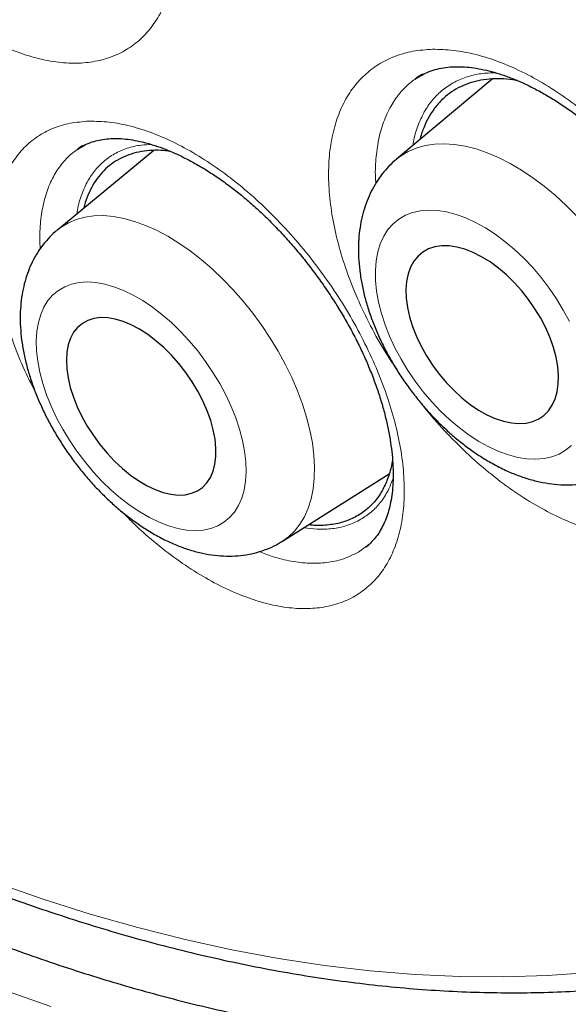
# Model space of a CAD drawing. Header units: millimetres. Extents: x 8 to 960, y 12 to 931.
# Tile 82 of 175: x 899.4 to 902.71, y 301.47 to 307.4. Entities that reach past the tile are written whole.
import ezdxf

# ---------------------------------------------------------------- set-up
doc = ezdxf.new("R2010")
doc.units = ezdxf.units.MM

msp = doc.modelspace()

# ---------------------------------------------------------------- linework, layer by layer
at = {"color": 7, "linetype": 'Continuous', "lineweight": 30}
for p, q in [((902.2474, 307.0458), (901.6698, 306.5618)), ((900.207, 306.6149), (899.627, 306.1378)), ((899.7474, 306.6212), (899.7496, 306.6227)), ((900.9832, 304.2607), (901.625, 304.6657)), ((901.484, 304.2256), (901.4819, 304.224))]:
    msp.add_line(p, q, dxfattribs=at)
at = {"color": 8, "linetype": 'Continuous', "lineweight": 0}
for p, q in [((899.7496, 306.6227), (899.7655, 306.6339)), ((901.4819, 304.224), (901.4405, 304.1944)), ((901.4976, 304.2353), (901.484, 304.2256))]:
    msp.add_line(p, q, dxfattribs=at)
at = {"color": 8, "linetype": 'Continuous', "lineweight": 0, "flags": 128}
for points in [[(901.6698, 306.5618), (901.695, 306.5812), (901.7403, 306.6086), (901.7895, 306.6299), (901.8424, 306.6449), (901.8987, 306.6536), (901.9581, 306.6559), (902.02, 306.6518), (902.0842, 306.6413), (902.1502, 306.6245), (902.2177, 306.6015), (902.2861, 306.5725), (902.3551, 306.5376), (902.4242, 306.497), (902.493, 306.451), (902.5611, 306.3999), (902.628, 306.344), (902.6933, 306.2837), (902.7566, 306.2194)], [(899.627, 306.1378), (899.6478, 306.1536), (899.6913, 306.1799), (899.7389, 306.2), (899.7901, 306.2139), (899.8447, 306.2214), (899.9024, 306.2226), (899.9627, 306.2174), (900.0253, 306.2058), (900.0897, 306.1879), (900.1557, 306.1639), (900.2227, 306.1339), (900.2903, 306.098), (900.3581, 306.0565), (900.4257, 306.0097), (900.4927, 305.9579), (900.5586, 305.9013), (900.623, 305.8404), (900.6855, 305.7755), (900.7457, 305.707), (900.8032, 305.6354), (900.8577, 305.5612), (900.9089, 305.4847), (900.9563, 305.4065), (900.9997, 305.3271), (901.0388, 305.247), (901.0734, 305.1666), (901.1033, 305.0865), (901.1282, 305.0072), (901.1481, 304.9292), (901.1627, 304.853), (901.172, 304.7791), (901.176, 304.7079), (901.1745, 304.6399), (901.1677, 304.5755), (901.1555, 304.5152), (901.1381, 304.4592), (901.1155, 304.408), (901.0879, 304.3619), (901.0555, 304.3212), (901.0184, 304.2861), (900.9832, 304.2607)], [(902.7128, 305.5844), (902.6761, 305.6529), (902.6353, 305.7202), (902.5906, 305.7857), (902.5425, 305.8488), (902.4914, 305.9089), (902.4377, 305.9656), (902.3818, 306.0184), (902.3243, 306.0668), (902.2656, 306.1103), (902.2062, 306.1488), (902.1467, 306.1817), (902.0875, 306.2089), (902.0292, 306.23), (901.9722, 306.245), (901.917, 306.2537), (901.8641, 306.2559), (901.814, 306.2518), (901.7671, 306.2413), (901.7237, 306.2245), (901.6843, 306.2016), (901.6492, 306.1727), (901.6187, 306.1382), (901.593, 306.0982), (901.5724, 306.0532), (901.5571, 306.0035), (901.5471, 305.9495), (901.5425, 305.8918), (901.5435, 305.8308), (901.55, 305.7669), (901.5618, 305.7009), (901.5791, 305.6331), (901.6015, 305.5643), (901.6289, 305.495), (901.661, 305.4258), (901.6977, 305.3572), (901.7385, 305.2899), (901.7831, 305.2244), (901.8312, 305.1614), (901.8824, 305.1012), (901.9361, 305.0445), (901.992, 304.9918), (902.0495, 304.9434), (902.1082, 304.8998), (902.1676, 304.8614), (902.2271, 304.8284)], [(900.18, 304.4026), (900.238, 304.3746), (900.295, 304.3526), (900.3507, 304.3367), (900.4044, 304.3271), (900.4559, 304.3238), (900.5046, 304.327), (900.55, 304.3365), (900.5919, 304.3523), (900.6299, 304.3743), (900.6636, 304.4022), (900.6928, 304.4358), (900.7171, 304.4749), (900.7365, 304.5191), (900.7507, 304.568), (900.7596, 304.6212), (900.7631, 304.6783), (900.7612, 304.7387), (900.754, 304.802), (900.7414, 304.8677), (900.7236, 304.935), (900.7008, 305.0036), (900.6731, 305.0727), (900.6408, 305.1419), (900.6041, 305.2104), (900.5634, 305.2778), (900.519, 305.3434), (900.4713, 305.4068), (900.4206, 305.4673), (900.3675, 305.5244), (900.3124, 305.5777), (900.2557, 305.6267), (900.198, 305.6709), (900.1397, 305.7101), (900.0813, 305.7438), (900.0233, 305.7718), (899.9662, 305.7938), (899.9106, 305.8097), (899.8568, 305.8193), (899.8054, 305.8226), (899.7567, 305.8194), (899.7112, 305.8099), (899.6693, 305.7941), (899.6314, 305.7722), (899.5977, 305.7443), (899.5685, 305.7106), (899.5441, 305.6715), (899.5248, 305.6274), (899.5106, 305.5784), (899.5017, 305.5252), (899.4982, 305.4681), (899.5, 305.4077), (899.5073, 305.3444), (899.5198, 305.2788), (899.5376, 305.2114), (899.5604, 305.1429), (899.5881, 305.0737), (899.6205, 305.0046), (899.6571, 304.936), (899.6979, 304.8686), (899.7423, 304.803), (899.79, 304.7396), (899.8406, 304.6792), (899.8937, 304.622), (899.9488, 304.5687), (900.0055, 304.5198), (900.0633, 304.4755), (900.1216, 304.4364), (900.18, 304.4026)], [(902.2271, 304.8284), (902.2863, 304.8013), (902.3446, 304.7801), (902.4016, 304.7651), (902.4568, 304.7565), (902.5097, 304.7542), (902.5598, 304.7583), (902.6067, 304.7688), (902.6501, 304.7856), (902.6894, 304.8085), (902.7246, 304.8374)], [(899.5854, 301.4565), (899.2823, 301.5619), (898.9776, 301.6773), (898.6717, 301.8026), (898.3648, 301.9379), (898.057, 302.0829), (897.7485, 302.2376), (897.4397, 302.4019), (897.1306, 302.5757), (896.8215, 302.7588), (896.5127, 302.9511), (896.2042, 303.1525), (895.8964, 303.3628), (895.5895, 303.582), (895.2836, 303.8098)], [(899.2438, 302.2052), (899.5342, 302.1042), (899.8231, 302.013), (900.1101, 301.9314), (900.3951, 301.8597), (900.678, 301.7978), (900.9584, 301.7459), (901.2363, 301.7039), (901.5113, 301.6718), (901.7834, 301.6497), (902.0524, 301.6376), (902.318, 301.6355), (902.5801, 301.6435), (902.8385, 301.6614)]]:
    msp.add_lwpolyline(points, dxfattribs=at)
at = {"color": 7, "linetype": 'Continuous', "lineweight": 30, "flags": 128}
for points in [[(902.2156, 305.0222), (902.2659, 304.9996), (902.3153, 304.9831), (902.3631, 304.9729), (902.4088, 304.9692), (902.4518, 304.972), (902.4915, 304.9813), (902.5276, 304.9969), (902.5595, 305.0187), (902.5869, 305.0464), (902.6095, 305.0797), (902.6269, 305.1181), (902.639, 305.1612), (902.6456, 305.2085), (902.6466, 305.2594), (902.6421, 305.3133), (902.632, 305.3695), (902.6165, 305.4274), (902.5958, 305.4862), (902.5701, 305.5452), (902.5398, 305.6038), (902.5052, 305.6611), (902.4668, 305.7165), (902.4249, 305.7694), (902.3802, 305.8191), (902.3331, 305.865), (902.2842, 305.9064), (902.2342, 305.9431), (902.1835, 305.9744), (902.133, 306), (902.083, 306.0196), (902.0344, 306.0329), (901.9876, 306.0399), (901.9432, 306.0403), (901.9017, 306.0343), (901.8637, 306.0218), (901.8297, 306.0031), (901.8, 305.9783), (901.775, 305.9477), (901.7549, 305.9118), (901.7402, 305.871), (901.7308, 305.8257), (901.727, 305.7765), (901.7288, 305.7241), (901.7361, 305.6689), (901.7489, 305.6118), (901.767, 305.5534), (901.7902, 305.4944), (901.8182, 305.4355), (901.8507, 305.3775), (901.8873, 305.321), (901.9275, 305.2668), (901.9709, 305.2154), (902.0169, 305.1676), (902.065, 305.1239), (902.1145, 305.0847), (902.1649, 305.0507), (902.2156, 305.0222)], [(900.1658, 304.5947), (900.2151, 304.5714), (900.2634, 304.5541), (900.31, 304.5431), (900.3545, 304.5386), (900.3963, 304.5406), (900.4348, 304.549), (900.4696, 304.5638), (900.5004, 304.5848), (900.5266, 304.6117), (900.548, 304.6442), (900.5644, 304.6819), (900.5755, 304.7244), (900.5812, 304.7711), (900.5814, 304.8214), (900.5762, 304.8749), (900.5655, 304.9307), (900.5496, 304.9883), (900.5286, 305.0469), (900.5027, 305.1058), (900.4723, 305.1643), (900.4378, 305.2217), (900.3996, 305.2773), (900.3581, 305.3304), (900.3138, 305.3805), (900.2673, 305.4267), (900.2192, 305.4687), (900.17, 305.5059), (900.1203, 305.5378), (900.0707, 305.5641), (900.0218, 305.5845), (899.9743, 305.5986), (899.9287, 305.6064), (899.8855, 305.6076), (899.8453, 305.6024), (899.8086, 305.5908), (899.7757, 305.5729), (899.7472, 305.5489), (899.7233, 305.5192), (899.7044, 305.484), (899.6907, 305.4438), (899.6823, 305.3992), (899.6793, 305.3506), (899.6818, 305.2986), (899.6898, 305.2439), (899.7031, 305.1871), (899.7216, 305.129), (899.745, 305.0701), (899.7732, 305.0113), (899.8057, 304.9533), (899.8421, 304.8967), (899.882, 304.8422), (899.925, 304.7906), (899.9704, 304.7423), (900.0178, 304.6981), (900.0666, 304.6585), (900.1161, 304.6239), (900.1658, 304.5947)]]:
    msp.add_lwpolyline(points, dxfattribs=at)
at = {"color": 7, "linetype": 'Continuous', "lineweight": 30}
for points, knots in [([(891.9372, 331.3053), (891.8271, 331.3032), (891.5906, 331.2985), (891.2366, 331.2668), (890.874, 331.2154), (890.5269, 331.1448), (890.1948, 331.057), (889.8778, 330.9533), (889.5695, 330.832), (889.2703, 330.6933), (888.9748, 330.5342), (888.684, 330.3538), (888.399, 330.1508), (888.1258, 329.9293), (887.8649, 329.6894), (887.6165, 329.4314), (887.3855, 329.161), (887.1714, 328.8797), (886.9735, 328.5888), (886.7879, 328.2833), (886.6147, 327.9634), (886.4509, 327.6228), (886.2976, 327.2609), (886.1561, 326.8772), (886.0294, 326.4792), (885.9178, 326.0675), (885.8213, 325.6427), (885.7417, 325.2136), (885.6781, 324.7815), (885.6295, 324.3479), (885.5948, 323.9046), (885.5739, 323.4522), (885.5668, 322.9819), (885.5745, 322.4937), (885.5979, 321.9876), (885.637, 321.4738), (885.6917, 320.953), (885.7618, 320.426), (885.8457, 319.9035), (885.9423, 319.3865), (886.0504, 318.8761), (886.1718, 318.3626), (886.3064, 317.8465), (886.4571, 317.3181), (886.6245, 316.7779), (886.8094, 316.2265), (887.0083, 315.6751), (887.2209, 315.1245), (887.447, 314.5755), (887.6816, 314.0391), (887.9237, 313.516), (888.172, 313.0065), (888.4312, 312.5008), (888.7008, 311.9997), (888.9863, 311.4937), (889.288, 310.9837), (889.6062, 310.4709), (889.9346, 309.9659), (890.2728, 309.4693), (890.6203, 308.9819), (890.97, 308.5133), (891.3206, 308.0636), (891.6714, 307.6326), (892.0288, 307.2119), (892.3924, 306.8019), (892.7693, 306.3953), (893.1593, 305.9932), (893.5623, 305.5971), (893.9703, 305.2153), (894.3826, 304.8483), (894.7987, 304.4967), (895.2101, 304.1673), (895.6161, 303.8595), (896.0159, 303.5726), (896.4171, 303.3008), (896.8193, 303.0445), (897.2302, 302.7992), (897.6491, 302.5662), (898.0756, 302.347), (898.501, 302.1466), (898.9247, 301.9651), (899.346, 301.8029), (899.7566, 301.6628), (900.156, 301.5437), (900.5439, 301.4446), (900.9279, 301.3631), (901.3075, 301.2995), (901.6898, 301.2528), (902.0739, 301.2243), (902.459, 301.2156), (902.837, 301.227), (903.2075, 301.2587), (903.57, 301.3104), (903.9172, 301.3809), (904.2492, 301.4688), (904.5663, 301.5725), (904.8746, 301.6938), (905.1737, 301.8325), (905.4693, 301.9915), (905.7601, 302.172), (906.0451, 302.3749), (906.3182, 302.5965), (906.5792, 302.8364), (906.8275, 303.0945), (907.0587, 303.3645), (907.2718, 303.6471), (907.4104, 303.8435), (907.4759, 303.9516), (907.4796, 303.9577)], [0, 0, 0, 0, 0.008513, 0.018294, 0.028074, 0.037855, 0.047077, 0.056299, 0.065521, 0.074743, 0.083965, 0.093746, 0.103526, 0.113307, 0.123088, 0.132869, 0.142649, 0.151871, 0.161093, 0.170315, 0.179537, 0.188759, 0.19854, 0.208321, 0.218101, 0.227882, 0.237663, 0.247444, 0.256666, 0.265888, 0.275109, 0.284331, 0.293553, 0.303334, 0.313115, 0.322896, 0.332676, 0.342457, 0.352238, 0.36146, 0.370682, 0.379904, 0.389126, 0.398348, 0.408128, 0.417909, 0.42769, 0.437471, 0.447251, 0.457032, 0.466254, 0.475476, 0.484698, 0.49392, 0.503142, 0.512922, 0.522703, 0.532484, 0.542265, 0.552046, 0.561826, 0.571048, 0.58027, 0.589492, 0.598714, 0.607936, 0.617717, 0.627497, 0.637278, 0.647059, 0.65684, 0.666621, 0.675842, 0.685064, 0.694286, 0.703508, 0.71273, 0.722511, 0.732292, 0.742072, 0.751853, 0.761634, 0.771415, 0.780637, 0.789859, 0.799081, 0.808302, 0.817524, 0.827305, 0.837086, 0.846867, 0.856647, 0.866428, 0.876209, 0.885431, 0.894653, 0.903875, 0.913097, 0.922319, 0.932099, 0.94188, 0.951661, 0.961442, 0.971222, 0.981003, 0.990225, 0.999447, 1, 1, 1, 1]), ([(891.6689, 331.298), (891.7211, 331.3003), (891.8405, 331.3057), (892.0297, 331.3072), (892.2359, 331.3035), (892.4441, 331.2937), (892.6542, 331.2781), (892.8662, 331.2566), (893.0798, 331.2292), (893.2952, 331.196), (893.5121, 331.1569), (893.7305, 331.1119), (893.9503, 331.0611), (894.1715, 331.0045), (894.3939, 330.9421), (894.6175, 330.874), (894.8422, 330.8), (895.0679, 330.7204), (895.2944, 330.6351), (895.5218, 330.5442), (895.7499, 330.4476), (895.9787, 330.3454), (896.208, 330.2376), (896.4378, 330.1244), (896.6679, 330.0057), (896.8983, 329.8815), (897.1289, 329.752), (897.3596, 329.6171), (897.5903, 329.477), (897.8208, 329.3316), (898.0512, 329.1811), (898.2814, 329.0254), (898.5111, 328.8647), (898.7404, 328.699), (898.9691, 328.5284), (899.1972, 328.3529), (899.4245, 328.1726), (899.651, 327.9876), (899.8766, 327.7979), (900.1012, 327.6037), (900.3246, 327.4049), (900.5469, 327.2018), (900.7678, 326.9943), (900.9874, 326.7825), (901.2055, 326.5666), (901.4221, 326.3465), (901.637, 326.1225), (901.8502, 325.8945), (902.0616, 325.6627), (902.2711, 325.4272), (902.4786, 325.1881), (902.684, 324.9453), (902.8873, 324.6992), (903.0884, 324.4497), (903.2871, 324.1969), (903.4834, 323.941), (903.6773, 323.682), (903.8686, 323.4201), (904.0573, 323.1554), (904.2433, 322.8879), (904.4266, 322.6178), (904.6069, 322.3451), (904.7844, 322.0701), (904.9588, 321.7927), (905.1302, 321.5131), (905.2985, 321.2315), (905.4635, 320.9479), (905.6253, 320.6624), (905.7838, 320.3752), (905.9389, 320.0864), (906.0905, 319.796), (906.2386, 319.5043), (906.3831, 319.2113), (906.524, 318.9171), (906.6612, 318.6219), (906.7947, 318.3257), (906.9244, 318.0287), (907.0502, 317.7311), (907.1721, 317.4329), (907.2901, 317.1342), (907.4041, 316.8352), (907.514, 316.536), (907.6199, 316.2367), (907.7217, 315.9374), (907.8193, 315.6383), (907.9127, 315.3394), (908.0018, 315.041), (908.0867, 314.743), (908.1673, 314.4457), (908.2436, 314.1491), (908.3155, 313.8534), (908.383, 313.5586), (908.4461, 313.265), (908.5047, 312.9726), (908.5589, 312.6815), (908.6086, 312.3919), (908.6539, 312.1038), (908.6946, 311.8175), (908.7307, 311.5329), (908.7624, 311.2503), (908.7895, 310.9696), (908.812, 310.6911), (908.8299, 310.4149), (908.8433, 310.141), (908.8521, 309.8696), (908.8564, 309.6008), (908.8561, 309.3347), (908.8512, 309.0713), (908.8417, 308.8109), (908.8277, 308.5534), (908.8091, 308.2991), (908.786, 308.0479), (908.7584, 307.8001), (908.7262, 307.5556), (908.6896, 307.3146), (908.6484, 307.0772), (908.6029, 306.8435), (908.5528, 306.6135), (908.4984, 306.3874), (908.4396, 306.1653), (908.3764, 305.9471), (908.3088, 305.7331), (908.237, 305.5232), (908.1608, 305.3176), (908.0804, 305.1163), (907.9958, 304.9195), (907.907, 304.7271), (907.814, 304.5393), (907.7169, 304.356), (907.6155, 304.1778), (907.5353, 304.0435), (907.4875, 303.9702), (907.4764, 303.9531)], [0, 0, 0, 0, 0.006053, 0.0138374, 0.0216168, 0.0293914, 0.0371614, 0.0449273, 0.0526892, 0.0604477, 0.068203, 0.0759554, 0.0837052, 0.0914528, 0.0991985, 0.1069424, 0.114685, 0.1224263, 0.1301666, 0.1379061, 0.145645, 0.1533835, 0.1611216, 0.1688595, 0.1765974, 0.1843352, 0.1920731, 0.1998112, 0.2075495, 0.2152881, 0.223027, 0.2307663, 0.2385059, 0.2462461, 0.2539866, 0.2617276, 0.2694692, 0.2772111, 0.2849536, 0.2926966, 0.3004401, 0.308184, 0.3159284, 0.3236732, 0.3314186, 0.3391643, 0.3469105, 0.3546571, 0.362404, 0.3701514, 0.3778991, 0.3856471, 0.3933954, 0.4011441, 0.408893, 0.4166422, 0.4243916, 0.4321413, 0.4398911, 0.4476411, 0.4553913, 0.4631416, 0.470892, 0.4786425, 0.4863931, 0.4941437, 0.5018944, 0.509645, 0.5173957, 0.5251463, 0.5328968, 0.5406472, 0.5483976, 0.5561478, 0.5638979, 0.5716478, 0.5793975, 0.5871469, 0.5948962, 0.6026452, 0.6103939, 0.6181423, 0.6258905, 0.6336382, 0.6413857, 0.6491327, 0.6568794, 0.6646256, 0.6723714, 0.6801168, 0.6878617, 0.6956061, 0.70335, 0.7110935, 0.7188364, 0.7265788, 0.7343207, 0.7420621, 0.749803, 0.7575433, 0.7652831, 0.7730224, 0.7807613, 0.7884996, 0.7962376, 0.8039752, 0.8117124, 0.8194493, 0.827186, 0.8349225, 0.8426589, 0.8503953, 0.8581318, 0.8658686, 0.8736056, 0.8813432, 0.8890814, 0.8968204, 0.9045605, 0.9123019, 0.9200447, 0.9277894, 0.9355361, 0.9432851, 0.9510368, 0.9587915, 0.9665495, 0.9743111, 0.9820768, 0.9898468, 0.9976215, 1, 1, 1, 1]), ([(901.7848, 307.0456), (901.7936, 307.0518), (901.8154, 307.0675), (901.8547, 307.0865), (901.902, 307.1032), (901.9523, 307.1143), (901.9941, 307.119), (902.0191, 307.1198), (902.0256, 307.12)], [0, 0, 0, 0, 0.139127, 0.349032, 0.553202, 0.748587, 0.935426, 1, 1, 1, 1]), ([(902.0256, 307.12), (902.0344, 307.1201), (902.0605, 307.1204), (902.1069, 307.1173), (902.1655, 307.109), (902.2271, 307.0957), (902.2915, 307.0773), (902.3581, 307.0538), (902.4268, 307.0252), (902.497, 306.9914), (902.5682, 306.9527), (902.64, 306.909), (902.7118, 306.8608), (902.7831, 306.8082), (902.8535, 306.7515), (902.9224, 306.6911), (902.9899, 306.627), (903.0562, 306.5592), (903.1214, 306.4874), (903.1851, 306.4121), (903.2468, 306.3336), (903.3059, 306.2526), (903.3621, 306.1697), (903.4147, 306.0856), (903.4635, 306.0008), (903.5081, 305.9161), (903.5484, 305.8321), (903.5842, 305.7487), (903.6158, 305.6657), (903.6435, 305.583), (903.6671, 305.5008), (903.6863, 305.4199), (903.7012, 305.3407), (903.7116, 305.264), (903.7176, 305.1902), (903.7192, 305.12), (903.7166, 305.0538), (903.71, 304.992), (903.6997, 304.9349), (903.6859, 304.8828), (903.6686, 304.8347), (903.6479, 304.7906), (903.6236, 304.7501), (903.5955, 304.7134), (903.5671, 304.6834), (903.5465, 304.6676), (903.5378, 304.661)], [0, 0, 0, 0, 0.011487, 0.03416, 0.056777, 0.079403, 0.102103, 0.124915, 0.147845, 0.170874, 0.19397, 0.217092, 0.240177, 0.263182, 0.286069, 0.308869, 0.331355, 0.354181, 0.377299, 0.400654, 0.424177, 0.447794, 0.471416, 0.494942, 0.518297, 0.541412, 0.564234, 0.58675, 0.609304, 0.632117, 0.655073, 0.678129, 0.701236, 0.724334, 0.747362, 0.770278, 0.793056, 0.815688, 0.838197, 0.860651, 0.883126, 0.906389, 0.93035, 0.9552, 0.981105, 1, 1, 1, 1]), ([(901.8269, 307.0743), (901.8246, 307.0731), (901.809, 307.0649), (901.7949, 307.0544), (901.7829, 307.0455)], [0, 0, 0, 0, 0.149664, 1, 1, 1, 1]), ([(902.399, 307.0361), (902.3897, 307.0379), (902.3554, 307.0446), (902.2985, 307.0481), (902.2284, 307.0467), (902.1613, 307.0367), (902.0986, 307.0188), (902.041, 306.9933), (901.9885, 306.9603), (901.9409, 306.9195), (901.8992, 306.8715), (901.8638, 306.8173), (901.8353, 306.7564), (901.8178, 306.7105), (901.812, 306.6833), (901.8114, 306.6804)], [0, 0, 0, 0, 0.031594, 0.117304, 0.203609, 0.291791, 0.380621, 0.466331, 0.552636, 0.640818, 0.729649, 0.815359, 0.901664, 0.989846, 1, 1, 1, 1]), ([(899.7493, 306.6231), (899.7574, 306.6288), (899.7779, 306.6432), (899.8134, 306.6597), (899.8552, 306.6736), (899.8986, 306.6831), (899.9309, 306.6856), (899.9475, 306.6869)], [0, 0, 0, 0, 0.155505, 0.393958, 0.599217, 0.794708, 1, 1, 1, 1]), ([(899.9475, 306.6869), (899.9556, 306.6872), (899.9796, 306.688), (900.0227, 306.6861), (900.0776, 306.6793), (900.1359, 306.6676), (900.197, 306.6509), (900.2607, 306.6292), (900.3267, 306.6023), (900.3945, 306.5703), (900.4636, 306.5333), (900.5336, 306.4914), (900.604, 306.4448), (900.6742, 306.3938), (900.7438, 306.3386), (900.8121, 306.2797), (900.8794, 306.217), (900.9457, 306.1504), (901.0112, 306.0798), (901.0755, 306.0055), (901.1381, 305.928), (901.1984, 305.8477), (901.256, 305.7655), (901.3104, 305.6818), (901.3611, 305.5973), (901.4079, 305.5127), (901.4506, 305.4286), (901.4889, 305.3451), (901.5233, 305.2618), (901.5538, 305.1787), (901.5804, 305.096), (901.6029, 305.0143), (901.6211, 304.9343), (901.6349, 304.8566), (901.6443, 304.7818), (901.6494, 304.7104), (901.6503, 304.6429), (901.6471, 304.5798), (901.6402, 304.5215), (901.6298, 304.4681), (901.6159, 304.419), (901.5988, 304.3741), (901.5784, 304.333), (901.5548, 304.2959), (901.5275, 304.2628), (901.5034, 304.2387), (901.487, 304.2272), (901.4821, 304.2238)], [0, 0, 0, 0, 0.011313, 0.033688, 0.055941, 0.078171, 0.100447, 0.122823, 0.145316, 0.167913, 0.190587, 0.213297, 0.235988, 0.258613, 0.281134, 0.303568, 0.325675, 0.348126, 0.370873, 0.393863, 0.417028, 0.440295, 0.46358, 0.486782, 0.509823, 0.532639, 0.555172, 0.577407, 0.599635, 0.622122, 0.644751, 0.667478, 0.690254, 0.713012, 0.735692, 0.758246, 0.780636, 0.802844, 0.824879, 0.846781, 0.868614, 0.891259, 0.914295, 0.938097, 0.962901, 0.988936, 1, 1, 1, 1]), ([(899.7815, 306.6452), (899.7786, 306.6437), (899.7663, 306.6372), (899.7552, 306.6287), (899.7467, 306.6222)], [0, 0, 0, 0, 0.23036, 1, 1, 1, 1]), ([(900.307, 306.6096), (900.2877, 306.6119), (900.2447, 306.6171), (900.181, 306.6158), (900.116, 306.6072), (900.0555, 306.5904), (900, 306.5659), (899.9496, 306.5341), (899.904, 306.4944), (899.8645, 306.4474), (899.831, 306.3943), (899.8045, 306.3343), (899.7889, 306.2915), (899.7841, 306.2672), (899.784, 306.267)], [0, 0, 0, 0, 0.074174, 0.165653, 0.259121, 0.353276, 0.444124, 0.535602, 0.62907, 0.723226, 0.814074, 0.905552, 0.99902, 1, 1, 1, 1]), ([(901.6698, 306.561), (901.6659, 306.558), (901.6459, 306.5424), (901.6138, 306.5093), (901.5743, 306.4621), (901.5399, 306.4104), (901.5103, 306.355), (901.4856, 306.2959), (901.4661, 306.2331), (901.4518, 306.167), (901.4429, 306.0976), (901.4396, 306.0252), (901.4419, 305.9502), (901.4499, 305.8733), (901.4635, 305.795), (901.4825, 305.716), (901.5067, 305.6368), (901.5358, 305.5581), (901.5695, 305.48), (901.6077, 305.4032), (901.6499, 305.3278), (901.696, 305.2542), (901.7458, 305.1829), (901.7989, 305.114), (901.8552, 305.0479), (901.9144, 304.9849), (901.9762, 304.9254), (902.0406, 304.8697), (902.1072, 304.8181), (902.1758, 304.771), (902.2369, 304.734), (902.2753, 304.714), (902.2899, 304.7064)], [0, 0, 0, 0, 0.007313, 0.037907, 0.068508, 0.099295, 0.130446, 0.162125, 0.194473, 0.227587, 0.261505, 0.296188, 0.331517, 0.367316, 0.403395, 0.439571, 0.475702, 0.511729, 0.54763, 0.583409, 0.619086, 0.65469, 0.690257, 0.725823, 0.761421, 0.797086, 0.832858, 0.868775, 0.904874, 0.941182, 0.977713, 1, 1, 1, 1]), ([(899.6271, 306.1369), (899.622, 306.1331), (899.6011, 306.1169), (899.5685, 306.0833), (899.5298, 306.0369), (899.4962, 305.986), (899.4674, 305.9315), (899.4436, 305.8732), (899.4248, 305.8113), (899.4112, 305.7459), (899.4029, 305.6771), (899.4001, 305.6053), (899.403, 305.5308), (899.4115, 305.4542), (899.4256, 305.3762), (899.445, 305.2975), (899.4695, 305.2186), (899.4987, 305.1401), (899.5325, 305.0623), (899.5705, 304.9856), (899.6125, 304.9103), (899.6582, 304.8368), (899.7075, 304.7653), (899.76, 304.6962), (899.8155, 304.6299), (899.8738, 304.5665), (899.9348, 304.5065), (899.9981, 304.4502), (900.0636, 304.3978), (900.1312, 304.3499), (900.191, 304.3123), (900.2284, 304.2919), (900.2424, 304.2842)], [0, 0, 0, 0, 0.009574, 0.039779, 0.069998, 0.100427, 0.131258, 0.162674, 0.194831, 0.227844, 0.261755, 0.296517, 0.331984, 0.367947, 0.404178, 0.440457, 0.476649, 0.512698, 0.548589, 0.584334, 0.61996, 0.655502, 0.691, 0.726497, 0.762027, 0.797629, 0.833347, 0.869225, 0.905306, 0.941626, 0.978205, 1, 1, 1, 1]), ([(901.6459, 304.7502), (901.6434, 304.7354), (901.6359, 304.6913), (901.6142, 304.6252), (901.5789, 304.552), (901.5315, 304.4881), (901.4726, 304.4348), (901.4042, 304.3944), (901.3273, 304.3673), (901.2425, 304.3553), (901.1793, 304.3526), (901.1432, 304.3585), (901.1393, 304.3592)], [0, 0, 0, 0, 0.054934, 0.163807, 0.272671, 0.391413, 0.510557, 0.629334, 0.747981, 0.86699, 0.985619, 1, 1, 1, 1]), ([(902.2899, 304.7064), (902.3031, 304.6999), (902.3405, 304.6815), (902.4029, 304.6557), (902.4769, 304.6313), (902.551, 304.6135), (902.6246, 304.6025), (902.6967, 304.5986), (902.7667, 304.6017), (902.8341, 304.6116), (902.8982, 304.628), (902.9587, 304.6509), (903.0059, 304.6736), (903.0316, 304.6906), (903.0397, 304.696)], [0, 0, 0, 0, 0.0528322, 0.149346, 0.2460394, 0.3421458, 0.4370322, 0.5300985, 0.6209236, 0.7093484, 0.7954659, 0.8795524, 0.961993, 1, 1, 1, 1]), ([(900.2424, 304.2842), (900.2553, 304.2776), (900.2921, 304.2586), (900.3536, 304.2317), (900.4267, 304.2059), (900.5001, 304.1868), (900.573, 304.1745), (900.6444, 304.1695), (900.7138, 304.1715), (900.7804, 304.1804), (900.8439, 304.1959), (900.9036, 304.218), (900.9498, 304.2397), (900.9747, 304.2561), (900.9822, 304.2611)], [0, 0, 0, 0, 0.0527653, 0.1499876, 0.2475003, 0.3444489, 0.4400824, 0.5336818, 0.6247534, 0.7131308, 0.7989475, 0.8825401, 0.9643517, 1, 1, 1, 1]), ([(901.4845, 304.2249), (901.4912, 304.2293), (901.4993, 304.2347), (901.5065, 304.2414), (901.5078, 304.2426)], [0, 0, 0, 0, 0.8156172, 1, 1, 1, 1]), ([(897.2226, 303.1045), (897.2632, 303.0812), (897.3809, 303.0137), (897.5757, 302.906), (897.8069, 302.7834), (898.038, 302.6664), (898.2688, 302.5549), (898.4993, 302.4489), (898.7294, 302.3486), (898.9589, 302.254), (899.1878, 302.1651), (899.416, 302.0819), (899.6434, 302.0045), (899.8699, 301.933), (900.0954, 301.8673), (900.3198, 301.8076), (900.5431, 301.7537), (900.765, 301.7058), (900.9856, 301.6638), (901.2047, 301.6279), (901.4223, 301.5979), (901.6382, 301.5739), (901.8523, 301.556), (902.0647, 301.5441), (902.2751, 301.5383), (902.4834, 301.5384), (902.6897, 301.5446), (902.8937, 301.5569), (903.0955, 301.5751), (903.2949, 301.5994), (903.4918, 301.6296), (903.6862, 301.6658), (903.878, 301.7079), (904.067, 301.756), (904.2533, 301.81), (904.4368, 301.8698), (904.6173, 301.9355), (904.7948, 302.007), (904.9693, 302.0843), (905.1407, 302.1673), (905.3089, 302.2561), (905.4738, 302.3505), (905.6355, 302.4506), (905.7937, 302.5562), (905.9486, 302.6674), (906.0999, 302.7841), (906.2477, 302.9063), (906.3919, 303.0339), (906.5324, 303.1669), (906.6692, 303.3053), (906.8023, 303.4488), (906.9313, 303.598), (907.0294, 303.7169), (907.0831, 303.7878), (907.0965, 303.8055)], [0, 0, 0, 0, 0.010426, 0.030215, 0.050005, 0.069795, 0.089586, 0.109376, 0.129166, 0.148955, 0.168743, 0.188529, 0.208313, 0.228094, 0.247873, 0.267647, 0.287416, 0.307181, 0.326939, 0.346691, 0.366435, 0.386171, 0.405897, 0.425614, 0.445319, 0.465014, 0.484696, 0.504365, 0.524021, 0.543664, 0.563293, 0.582908, 0.60251, 0.622098, 0.641675, 0.661239, 0.680793, 0.700338, 0.719875, 0.739405, 0.758931, 0.778454, 0.797976, 0.817498, 0.837022, 0.85655, 0.876084, 0.895625, 0.915175, 0.934734, 0.954305, 0.973888, 0.993483, 1, 1, 1, 1]), ([(897.3175, 301.6233), (897.3304, 301.6158), (897.423, 301.5615), (897.5948, 301.4659), (897.8325, 301.3372), (898.0702, 301.2143), (898.3083, 301.0964), (898.5469, 300.9836), (898.7856, 300.8763), (899.0243, 300.7742), (899.2631, 300.6776), (899.5013, 300.5867), (899.7389, 300.5016), (899.9759, 300.4221), (900.213, 300.3482), (900.4497, 300.2798), (900.6859, 300.2172), (900.9212, 300.1604), (901.1554, 300.1095), (901.3881, 300.0646), (901.619, 300.0258), (901.8479, 299.9931), (902.0746, 299.9666), (902.2988, 299.9461), (902.5219, 299.9315), (902.7439, 299.9229), (902.9647, 299.9203), (903.1836, 299.9237), (903.4004, 299.9332), (903.6152, 299.9487), (903.8278, 299.9703), (904.0384, 299.9979), (904.2468, 300.0316), (904.4531, 300.0713), (904.6573, 300.1171), (904.8589, 300.1688), (905.0577, 300.2264), (905.2533, 300.2897), (905.4453, 300.3587), (905.6339, 300.4334), (905.8191, 300.5137), (906.0011, 300.5997), (906.1797, 300.6914), (906.3551, 300.7887), (906.5271, 300.892), (906.6657, 300.9801), (906.7456, 301.0358), (906.7706, 301.0531)], [0, 0, 0, 0, 0.003679, 0.02637, 0.048946, 0.07145, 0.094152, 0.116879, 0.139644, 0.162459, 0.185344, 0.208277, 0.231091, 0.254007, 0.277008, 0.300074, 0.323186, 0.346324, 0.369469, 0.392591, 0.41567, 0.438685, 0.461615, 0.484447, 0.507254, 0.530315, 0.553356, 0.576385, 0.599408, 0.622433, 0.645465, 0.668511, 0.691578, 0.714675, 0.73781, 0.76098, 0.784118, 0.807149, 0.830098, 0.852979, 0.875806, 0.898596, 0.921363, 0.944122, 0.966886, 0.989669, 1, 1, 1, 1])]:
    msp.add_open_spline(points, degree=3, knots=knots, dxfattribs=at)
at = {"color": 8, "linetype": 'Continuous', "lineweight": 0}
for points, knots in [([(897.5114, 330.9932), (897.6567, 330.9076), (897.9474, 330.7364), (898.3835, 330.4573), (898.8193, 330.162), (899.2489, 329.8532), (899.6711, 329.5329), (900.0864, 329.2015), (900.4994, 328.8553), (900.904, 328.4996), (901.2995, 328.1358), (901.7083, 327.743), (902.1347, 327.3138), (902.5776, 326.8454), (903.0139, 326.3608), (903.4191, 325.8886), (903.7933, 325.4331), (904.1382, 324.9966), (904.4769, 324.5509), (904.7981, 324.1112), (905.1019, 323.6795), (905.3622, 323.2963), (905.5912, 322.9484), (905.7906, 322.6374), (905.9866, 322.3236), (906.1792, 322.0066), (906.3683, 321.6868), (906.5538, 321.3642), (906.7354, 321.0391), (906.9617, 320.6224), (907.2276, 320.1121), (907.5271, 319.5051), (907.8127, 318.8925), (908.0688, 318.3095), (908.2973, 317.7587), (908.5009, 317.2405), (908.6937, 316.7207), (908.8694, 316.217), (909.0289, 315.7304), (909.1887, 315.2108), (909.3502, 314.6418), (909.5091, 314.0238), (909.6508, 313.408), (909.768, 312.8294), (909.8638, 312.2893), (909.9412, 311.7865), (910.0061, 311.2877), (910.0566, 310.8096), (910.0941, 310.3526), (910.1215, 309.8872), (910.1375, 309.399), (910.1391, 308.8895), (910.1252, 308.3882), (910.0963, 307.9018), (910.0532, 307.4311), (909.9963, 306.9757), (909.9254, 306.5301), (909.8415, 306.1008), (909.7454, 305.6883), (909.6412, 305.3045), (909.5288, 304.9426), (909.4093, 304.6016), (909.2793, 304.2705), (909.1524, 303.9804), (909.0318, 303.7288), (908.9205, 303.5126), (908.804, 303.302), (908.6816, 303.0956), (908.5532, 302.8937), (908.4188, 302.6964), (908.2793, 302.5052), (908.1261, 302.3091), (907.9582, 302.1097), (907.7648, 301.8977), (907.5533, 301.6863), (907.3463, 301.4959), (907.2096, 301.3851), (907.1529, 301.3393)], [0, 0, 0, 0, 0.015176, 0.030352, 0.045602, 0.060852, 0.075544, 0.090235, 0.104993, 0.11975, 0.1339, 0.148064, 0.164727, 0.181389, 0.198149, 0.214909, 0.228867, 0.242825, 0.256838, 0.270852, 0.283486, 0.296131, 0.305239, 0.314347, 0.32347, 0.332594, 0.34175, 0.350905, 0.360077, 0.369248, 0.385942, 0.402637, 0.419427, 0.436218, 0.450198, 0.464178, 0.478214, 0.49225, 0.504903, 0.517567, 0.534319, 0.551072, 0.567923, 0.584774, 0.598807, 0.61284, 0.626929, 0.641018, 0.653721, 0.666434, 0.681709, 0.696985, 0.712335, 0.727685, 0.742474, 0.757263, 0.772118, 0.786972, 0.801215, 0.815472, 0.828449, 0.841425, 0.854446, 0.867468, 0.876722, 0.885976, 0.895247, 0.904518, 0.913984, 0.923451, 0.932935, 0.942418, 0.953604, 0.964797, 0.977799, 0.990801, 1, 1, 1, 1]), ([(897.2582, 301.7222), (897.3985, 301.6428), (897.6791, 301.4841), (898.1, 301.2677), (898.5204, 301.0671), (898.9413, 300.8838), (899.3614, 300.7178), (899.7809, 300.5695), (900.1979, 300.4395), (900.6139, 300.3275), (901.0277, 300.234), (901.3979, 300.167), (901.7237, 300.1207), (902.0065, 300.0898), (902.2865, 300.0686), (902.6051, 300.0554), (902.9601, 300.0559), (903.3121, 300.0746), (903.6222, 300.1054), (903.8923, 300.1429), (904.1584, 300.1908), (904.4515, 300.2559), (904.7692, 300.3429), (905.0749, 300.4457), (905.3404, 300.55), (905.5684, 300.6506), (905.7915, 300.7604), (906.0424, 300.8972), (906.3175, 301.0664), (906.5851, 301.2544), (906.8167, 301.4357), (907.0154, 301.6053), (907.208, 301.7844), (907.4169, 301.9956), (907.639, 302.243), (907.8474, 302.5025), (908.0243, 302.7443), (908.173, 302.9642), (908.3153, 303.192), (908.4716, 303.4628), (908.6376, 303.781), (908.7923, 304.1165), (908.9207, 304.4275), (909.0268, 304.7101), (909.1254, 305.0003), (909.2275, 305.3339), (909.3294, 305.7139), (909.4171, 306.1007), (909.4854, 306.4531), (909.5381, 306.7675), (909.5836, 307.0878), (909.6276, 307.4623), (909.6658, 307.8939), (909.6904, 308.3391), (909.7016, 308.7448), (909.7035, 309.1083), (909.6973, 309.4767), (909.6839, 309.8268), (909.665, 310.1573), (909.6422, 310.4674), (909.6141, 310.7801), (909.573, 311.1674), (909.5139, 311.6311), (909.4307, 312.1741), (909.3324, 312.7229), (909.226, 313.2436), (909.1147, 313.7338), (909.001, 314.1931), (908.8774, 314.6546), (908.7565, 315.0737), (908.6417, 315.4494), (908.5355, 315.7813), (908.4243, 316.1135), (908.2818, 316.5222), (908.1035, 317.0067), (907.8837, 317.5673), (907.6507, 318.1272), (907.4195, 318.6521), (907.1932, 319.141), (906.974, 319.5946), (906.7466, 320.0459), (906.5331, 320.4525), (906.3363, 320.8146), (906.1582, 321.1332), (905.9761, 321.4498), (905.7897, 321.7649), (905.5994, 322.0781), (905.4049, 322.3895), (905.2067, 322.6985), (905.0059, 323.0034), (904.8027, 323.3041), (904.597, 323.6006), (904.3881, 323.8942), (904.1276, 324.2513), (903.8129, 324.6682), (903.4402, 325.1413), (903.0593, 325.6043), (902.6942, 326.0294), (902.3471, 326.4177), (902.0191, 326.7714), (901.6867, 327.1167), (901.3821, 327.4215), (901.1068, 327.688), (900.8619, 327.9188), (900.6152, 328.1447), (900.3102, 328.4163), (899.9457, 328.7284), (899.5202, 329.075), (899.0911, 329.4066), (898.6851, 329.7037), (898.3037, 329.9687), (897.9472, 330.2043), (897.5896, 330.4294), (897.3508, 330.5696), (897.2313, 330.6398)], [0, 0, 0, 0, 0.010726, 0.021452, 0.032231, 0.04301, 0.053895, 0.06478, 0.075718, 0.086656, 0.097744, 0.108846, 0.116632, 0.124418, 0.132223, 0.140028, 0.151331, 0.162648, 0.17076, 0.178873, 0.187005, 0.195138, 0.206183, 0.217241, 0.224995, 0.232749, 0.240522, 0.248295, 0.259547, 0.270813, 0.278883, 0.286954, 0.295045, 0.303136, 0.314161, 0.3252, 0.33294, 0.340681, 0.34844, 0.356199, 0.367431, 0.378678, 0.386735, 0.394792, 0.402869, 0.410947, 0.421954, 0.432974, 0.440702, 0.44843, 0.456177, 0.463923, 0.475136, 0.486363, 0.494406, 0.50245, 0.510513, 0.518577, 0.525154, 0.53173, 0.538318, 0.544906, 0.556016, 0.567126, 0.578289, 0.589453, 0.598601, 0.607748, 0.616926, 0.626104, 0.632657, 0.63921, 0.645775, 0.652339, 0.66341, 0.674481, 0.685605, 0.69673, 0.705845, 0.71496, 0.724105, 0.73325, 0.739823, 0.746397, 0.752981, 0.759566, 0.766186, 0.772805, 0.779436, 0.786067, 0.79261, 0.799153, 0.805707, 0.81226, 0.823312, 0.834365, 0.84547, 0.856576, 0.865675, 0.874775, 0.883905, 0.893035, 0.899577, 0.906119, 0.912672, 0.919226, 0.930278, 0.941329, 0.952435, 0.96354, 0.97264, 0.98174, 0.99087, 1, 1, 1, 1]), ([(897.9895, 309.8082), (898.0108, 309.8453), (898.0511, 309.9153), (898.13, 309.9954), (898.2169, 310.0562), (898.3154, 310.099), (898.4243, 310.1229), (898.5419, 310.1283), (898.6668, 310.1149), (898.7976, 310.0824), (898.9323, 310.0318), (899.0695, 309.9638), (899.2074, 309.8785), (899.3441, 309.7777), (899.4782, 309.6626), (899.6076, 309.5342), (899.7309, 309.3946), (899.8467, 309.2455), (899.953, 309.0884), (900.049, 308.9257), (900.1335, 308.7593), (900.2048, 308.5913), (900.2626, 308.4238), (900.3062, 308.2589), (900.3345, 308.0989), (900.3477, 307.9456), (900.3456, 307.8039), (900.3289, 307.6752), (900.2988, 307.5573), (900.2536, 307.4498), (900.1934, 307.3547), (900.1197, 307.2756), (900.0332, 307.2141), (899.9353, 307.1703), (899.8272, 307.1447), (899.71, 307.1384), (899.5855, 307.1508), (899.4552, 307.1817), (899.3206, 307.2313), (899.1835, 307.2985), (899.0456, 307.3823), (898.9087, 307.4823), (898.7747, 307.5969), (898.6583, 307.7094), (898.5901, 307.7878), (898.5626, 307.8193)], [0, 0, 0, 0, 0.026422, 0.049832, 0.073316, 0.096725, 0.120134, 0.143618, 0.167027, 0.190436, 0.21392, 0.23733, 0.260739, 0.284223, 0.307632, 0.331041, 0.354525, 0.377934, 0.401344, 0.424828, 0.448237, 0.471646, 0.49513, 0.518539, 0.541949, 0.565432, 0.588842, 0.610781, 0.63272, 0.65613, 0.679614, 0.703023, 0.726432, 0.749916, 0.773325, 0.796734, 0.820218, 0.843628, 0.867037, 0.890521, 0.91393, 0.937339, 0.960823, 0.984232, 1, 1, 1, 1]), ([(901.6733, 305.2918), (901.6502, 305.3263), (901.5922, 305.4131), (901.5119, 305.5579), (901.4327, 305.7231), (901.3677, 305.8888), (901.3169, 306.0528), (901.2818, 306.213), (901.2622, 306.3673), (901.2584, 306.5141), (901.271, 306.651), (901.2992, 306.7766), (901.3427, 306.8896), (901.4015, 306.9878), (901.4743, 307.0705), (901.5602, 307.137), (901.6588, 307.1851), (901.7675, 307.2168), (901.8478, 307.2223), (901.8879, 307.2251)], [0, 0, 0, 0, 0.0395656, 0.0995341, 0.1595026, 0.2196623, 0.2796308, 0.3395992, 0.399759, 0.4597274, 0.5196959, 0.5798556, 0.6398241, 0.6997926, 0.7599523, 0.8199208, 0.8798835, 0.9400373, 1, 1, 1, 1]), ([(901.8879, 307.2251), (901.9296, 307.2242), (902.0131, 307.2224), (902.1468, 307.1962), (902.2847, 307.1534), (902.4259, 307.0921), (902.5683, 307.0142), (902.7101, 306.9205), (902.8495, 306.8118), (902.9849, 306.6898), (903.1145, 306.5561), (903.2365, 306.4121), (903.3496, 306.2598), (903.4525, 306.1012), (903.5433, 305.9381), (903.6214, 305.7727), (903.6858, 305.607), (903.7353, 305.4433), (903.7695, 305.2834), (903.7883, 305.1294), (903.7907, 304.9834), (903.7773, 304.847), (903.7483, 304.722), (903.7035, 304.6103), (903.6439, 304.5129), (903.5704, 304.4309), (903.4834, 304.366), (903.3844, 304.3185), (903.2746, 304.2889), (903.1552, 304.2782), (903.0279, 304.2859), (902.8971, 304.3114), (902.7648, 304.3535), (902.6298, 304.4113), (902.4904, 304.4867), (902.3485, 304.5796), (902.2089, 304.6871), (902.073, 304.8083), (901.9439, 304.942), (901.8562, 305.0402), (901.8151, 305.0954), (901.8117, 305.1)], [0, 0, 0, 0, 0.026313, 0.0527099, 0.0790229, 0.1053359, 0.1317328, 0.1580458, 0.1843588, 0.2107557, 0.2370687, 0.2633816, 0.2897785, 0.3160915, 0.3424045, 0.3688014, 0.3951144, 0.4214274, 0.4478243, 0.4741373, 0.5004503, 0.5268472, 0.5531602, 0.5794732, 0.6058701, 0.6321831, 0.6584961, 0.684893, 0.711206, 0.737519, 0.7639159, 0.7902289, 0.8148934, 0.8395579, 0.8658709, 0.8922678, 0.9185808, 0.9448938, 0.9712907, 0.9976037, 1, 1, 1, 1]), ([(901.5459, 306.4177), (901.5453, 306.4243), (901.5404, 306.4754), (901.5446, 306.5643), (901.5598, 306.6816), (901.59, 306.7879), (901.6323, 306.8808), (901.6861, 306.9589), (901.7449, 307.0211), (901.7911, 307.0506), (901.8121, 307.0641)], [0, 0, 0, 0, 0.021753, 0.168563, 0.315372, 0.46265, 0.609459, 0.74705, 0.884641, 1, 1, 1, 1]), ([(902.268, 307.0833), (902.2379, 307.0824), (902.1756, 307.0806), (902.0898, 307.0594), (902.0099, 307.0247), (901.9408, 306.9769), (901.8831, 306.9176), (901.8348, 306.8474), (901.7976, 306.7635), (901.7754, 306.6948), (901.77, 306.6523), (901.769, 306.645)], [0, 0, 0, 0, 0.116359, 0.241005, 0.366048, 0.490694, 0.607513, 0.724332, 0.848978, 0.974021, 1, 1, 1, 1]), ([(899.4914, 305.162), (899.4733, 305.1969), (899.4269, 305.2868), (899.3669, 305.4325), (899.3105, 305.5966), (899.2698, 305.7571), (899.244, 305.9122), (899.2337, 306.06), (899.2393, 306.1982), (899.2605, 306.3255), (899.2968, 306.4403), (899.3484, 306.5406), (899.414, 306.6257), (899.4929, 306.6947), (899.5847, 306.7455), (899.687, 306.78), (899.7634, 306.7874), (899.8015, 306.7912)], [0, 0, 0, 0, 0.043653, 0.112103, 0.180336, 0.248569, 0.317019, 0.385252, 0.453485, 0.521935, 0.590168, 0.658401, 0.726851, 0.795084, 0.863317, 0.931767, 1, 1, 1, 1]), ([(899.8015, 306.7912), (899.8413, 306.7912), (899.921, 306.7913), (900.0498, 306.7681), (900.1833, 306.7282), (900.3208, 306.6698), (900.4601, 306.5946), (900.5997, 306.5036), (900.7377, 306.3972), (900.8724, 306.2775), (901.0022, 306.1459), (901.1252, 306.0036), (901.2401, 305.8528), (901.3455, 305.6954), (901.4396, 305.5332), (901.5217, 305.3684), (901.5907, 305.203), (901.6454, 305.0391), (901.6854, 304.8788), (901.7104, 304.7241), (901.7194, 304.577), (901.7129, 304.4394), (901.691, 304.3127), (901.6533, 304.1991), (901.601, 304.0995), (901.5346, 304.0152), (901.4545, 303.9478), (901.3623, 303.8976), (901.2611, 303.8659), (901.1529, 303.8522), (901.0371, 303.855), (900.9118, 303.8757), (900.7784, 303.915), (900.6412, 303.9718), (900.5019, 304.0461), (900.3623, 304.1363), (900.2243, 304.2418), (900.1083, 304.3422), (900.0411, 304.4113), (900.0168, 304.4363)], [0, 0, 0, 0, 0.027416, 0.054919, 0.082335, 0.109751, 0.137254, 0.16467, 0.192086, 0.219589, 0.247005, 0.274421, 0.301924, 0.32934, 0.356756, 0.384259, 0.411675, 0.439091, 0.466594, 0.49401, 0.521426, 0.548929, 0.576345, 0.603761, 0.631264, 0.65868, 0.686096, 0.713599, 0.741015, 0.76671, 0.792404, 0.81982, 0.847323, 0.874739, 0.902155, 0.929658, 0.957074, 0.98449, 1, 1, 1, 1]), ([(900.1953, 306.6506), (900.1737, 306.6502), (900.121, 306.6491), (900.0453, 306.6303), (899.9683, 306.5971), (899.9022, 306.5506), (899.8473, 306.4926), (899.8018, 306.4236), (899.7674, 306.3408), (899.7477, 306.276), (899.7434, 306.2372), (899.743, 306.2332)], [0, 0, 0, 0, 0.090027, 0.220082, 0.350552, 0.480608, 0.602497, 0.724385, 0.854441, 0.984911, 1, 1, 1, 1]), ([(899.5211, 306.0217), (899.52, 306.0627), (899.5177, 306.146), (899.532, 306.2603), (899.5588, 306.3656), (899.5981, 306.4572), (899.649, 306.5336), (899.6982, 306.5887), (899.7348, 306.6128), (899.7474, 306.6212)], [0, 0, 0, 0, 0.15344, 0.310964, 0.468991, 0.626515, 0.774148, 0.921781, 1, 1, 1, 1]), ([(901.4559, 304.3922), (901.4774, 304.4064), (901.5204, 304.4346), (901.5748, 304.4933), (901.6194, 304.5602), (901.6399, 304.6138), (901.6494, 304.6385)], [0, 0, 0, 0, 0.251021, 0.502042, 0.769846, 1, 1, 1, 1]), ([(901.1111, 304.3415), (901.1381, 304.3377), (901.1984, 304.3295), (901.2849, 304.3343), (901.3751, 304.352), (901.4279, 304.3783), (901.4559, 304.3922)], [0, 0, 0, 0, 0.205497, 0.459993, 0.713681, 1, 1, 1, 1]), ([(901.4405, 304.1944), (901.4093, 304.1789), (901.3504, 304.1497), (901.2502, 304.1296), (901.1468, 304.1252), (901.0364, 304.1378), (900.9348, 304.1614), (900.8692, 304.187), (900.8434, 304.1971)], [0, 0, 0, 0, 0.195392, 0.368515, 0.54219, 0.715313, 0.888436, 1, 1, 1, 1])]:
    msp.add_open_spline(points, degree=3, knots=knots, dxfattribs=at)

doc.saveas('drawing.dxf')
